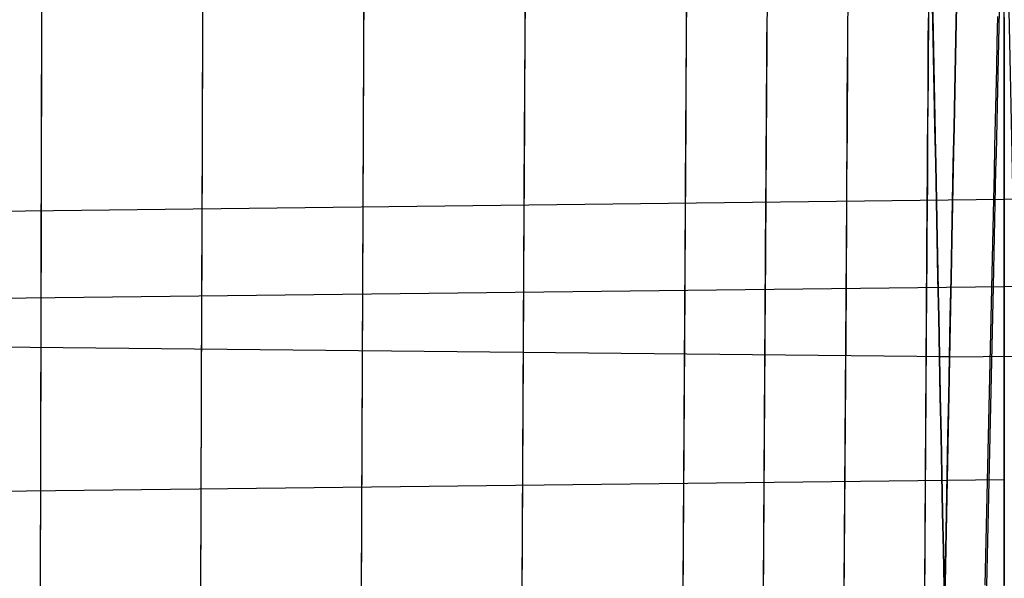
# Model space of a CAD drawing. Extents: x -1634 to -184, y -278 to 263.
# Tile 221 of 242: x -467 to -454, y 178 to 185. Entities that reach past the tile are written whole.
import ezdxf

# ---------------------------------------------------------------- set-up
doc = ezdxf.new("R2010")
doc.units = 0
doc.layers.add('PREDEFINITO', color=7, linetype='CONTINUOUS')

msp = doc.modelspace()

# ---------------------------------------------------------------- linework, layer by layer
at = {"layer": 'PREDEFINITO'}
for p, q in [((-455.499, 190.836, 299.363), (-455.103, 170.84, 299.363)), ((-454.974, 190.836, 299.363), (-455.369, 170.84, 299.363)), ((-460.669, 185.512, 439.515), (-460.67, 185.184, 439.609)), ((-458.579, 185.531, 439.514), (-458.581, 185.203, 439.608)), ((-466.927, 185.447, 439.516), (-466.927, 185.119, 439.61)), ((-464.842, 185.471, 439.516), (-464.843, 185.142, 439.61)), ((-462.756, 185.492, 439.515), (-462.757, 185.164, 439.609)), ((-460.665, 185.056, 390.461), (-460.663, 185.378, 390.573)), ((-458.575, 185.074, 390.46), (-458.573, 185.397, 390.573)), ((-457.532, 185.083, 390.46), (-457.53, 185.405, 390.573)), ((-456.486, 185.092, 390.46), (-456.484, 185.414, 390.573)), ((-455.441, 185.1, 390.46), (-455.439, 185.422, 390.572)), ((-454.462, 185.11, 390.46), (-454.462, 185.432, 390.573)), ((-454.462, 185.11, 390.46), (-454.462, 185.432, 390.573)), ((-466.925, 184.99, 390.462), (-466.924, 185.312, 390.575)), ((-464.839, 185.014, 390.462), (-464.838, 185.336, 390.574)), ((-462.753, 185.036, 390.461), (-462.751, 185.358, 390.574)), ((-454.55, 185.243, 439.606), (-454.557, 184.911, 439.689)), ((-454.462, 185.238, 439.607), (-454.462, 184.907, 439.69)), ((-454.462, 185.238, 439.607), (-454.462, 184.907, 439.69)), ((-466.927, 185.119, 439.61), (-466.928, 184.787, 439.693)), ((-464.843, 185.142, 439.61), (-464.844, 184.811, 439.692)), ((-462.757, 185.164, 439.609), (-462.759, 184.833, 439.692)), ((-460.67, 185.184, 439.609), (-460.672, 184.853, 439.691)), ((-458.581, 185.203, 439.608), (-458.583, 184.871, 439.691)), ((-457.538, 185.212, 439.608), (-457.54, 184.88, 439.691)), ((-456.492, 185.22, 439.608), (-456.494, 184.889, 439.69)), ((-455.447, 185.229, 439.608), (-455.45, 184.897, 439.69)), ((-466.926, 184.664, 390.361), (-466.925, 184.99, 390.462)), ((-464.841, 184.688, 390.36), (-464.839, 185.014, 390.462)), ((-462.754, 184.71, 390.36), (-462.753, 185.036, 390.461)), ((-460.667, 184.73, 390.359), (-460.665, 185.056, 390.461)), ((-458.577, 184.748, 390.359), (-458.575, 185.074, 390.46)), ((-457.534, 184.757, 390.359), (-457.532, 185.083, 390.46)), ((-456.488, 184.766, 390.359), (-456.486, 185.092, 390.46)), ((-455.443, 184.774, 390.358), (-455.441, 185.1, 390.46)), ((-454.462, 184.784, 390.358), (-454.462, 185.11, 390.46)), ((-454.462, 184.784, 390.358), (-454.462, 185.11, 390.46)), ((-458.583, 184.871, 439.691), (-458.585, 184.538, 439.762)), ((-457.54, 184.88, 439.691), (-457.542, 184.546, 439.762)), ((-456.494, 184.889, 439.69), (-456.496, 184.555, 439.762)), ((-455.45, 184.897, 439.69), (-455.452, 184.563, 439.762)), ((-454.557, 184.911, 439.689), (-454.565, 184.577, 439.761)), ((-454.462, 184.907, 439.69), (-454.462, 184.573, 439.761)), ((-454.462, 184.907, 439.69), (-454.462, 184.573, 439.761)), ((-466.928, 184.787, 439.693), (-466.929, 184.453, 439.764)), ((-464.844, 184.811, 439.692), (-464.845, 184.477, 439.764)), ((-462.759, 184.833, 439.692), (-462.76, 184.499, 439.763)), ((-460.672, 184.853, 439.691), (-460.674, 184.519, 439.763)), ((-460.669, 184.4, 390.269), (-460.667, 184.73, 390.359)), ((-458.579, 184.419, 390.269), (-458.577, 184.748, 390.359)), ((-457.536, 184.428, 390.268), (-457.534, 184.757, 390.359)), ((-456.49, 184.436, 390.268), (-456.488, 184.766, 390.359)), ((-455.445, 184.445, 390.268), (-455.443, 184.774, 390.358)), ((-454.462, 184.455, 390.268), (-454.462, 184.784, 390.358)), ((-454.462, 184.455, 390.268), (-454.462, 184.784, 390.358)), ((-466.927, 184.335, 390.271), (-466.926, 184.664, 390.361)), ((-464.842, 184.359, 390.27), (-464.841, 184.688, 390.36)), ((-462.756, 184.38, 390.269), (-462.754, 184.71, 390.36)), ((-464.845, 184.477, 439.764), (-464.846, 184.141, 439.823)), ((-462.76, 184.499, 439.763), (-462.762, 184.163, 439.823)), ((-460.674, 184.519, 439.763), (-460.676, 184.183, 439.822)), ((-458.585, 184.538, 439.762), (-458.587, 184.201, 439.822)), ((-457.542, 184.546, 439.762), (-457.544, 184.21, 439.822)), ((-456.496, 184.555, 439.762), (-456.499, 184.219, 439.822)), ((-455.452, 184.563, 439.762), (-455.454, 184.227, 439.821)), ((-454.565, 184.577, 439.761), (-454.573, 184.24, 439.821)), ((-454.462, 184.573, 439.761), (-454.462, 184.237, 439.821)), ((-454.462, 184.573, 439.761), (-454.462, 184.237, 439.821)), ((-466.929, 184.453, 439.764), (-466.93, 184.117, 439.824)), ((-464.843, 184.026, 390.191), (-464.842, 184.359, 390.27)), ((-462.757, 184.048, 390.19), (-462.756, 184.38, 390.269)), ((-460.67, 184.068, 390.19), (-460.669, 184.4, 390.269)), ((-458.581, 184.087, 390.19), (-458.579, 184.419, 390.269)), ((-457.538, 184.096, 390.189), (-457.536, 184.428, 390.268)), ((-456.492, 184.104, 390.189), (-456.49, 184.436, 390.268)), ((-455.447, 184.113, 390.189), (-455.445, 184.445, 390.268)), ((-454.462, 184.123, 390.189), (-454.462, 184.455, 390.268)), ((-454.462, 184.123, 390.189), (-454.462, 184.455, 390.268)), ((-466.927, 184.003, 390.191), (-466.927, 184.335, 390.271)), ((-456.499, 184.219, 439.822), (-456.501, 183.881, 439.87)), ((-455.454, 184.227, 439.821), (-455.457, 183.889, 439.87)), ((-454.573, 184.24, 439.821), (-454.58, 183.901, 439.869)), ((-454.462, 184.237, 439.821), (-454.462, 183.899, 439.869)), ((-454.462, 184.237, 439.821), (-454.462, 183.899, 439.869)), ((-466.93, 184.117, 439.824), (-466.931, 183.779, 439.872)), ((-464.846, 184.141, 439.823), (-464.847, 183.803, 439.872)), ((-462.762, 184.163, 439.823), (-462.763, 183.825, 439.871)), ((-460.676, 184.183, 439.822), (-460.677, 183.845, 439.871)), ((-458.587, 184.201, 439.822), (-458.589, 183.863, 439.87)), ((-457.544, 184.21, 439.822), (-457.546, 183.872, 439.87)), ((-457.54, 183.761, 390.122), (-457.538, 184.096, 390.189)), ((-456.494, 183.77, 390.122), (-456.492, 184.104, 390.189)), ((-455.45, 183.778, 390.121), (-455.447, 184.113, 390.189)), ((-454.462, 183.788, 390.121), (-454.462, 184.123, 390.189)), ((-454.462, 183.788, 390.121), (-454.462, 184.123, 390.189)), ((-466.928, 183.668, 390.124), (-466.927, 184.003, 390.191)), ((-464.844, 183.692, 390.123), (-464.843, 184.026, 390.191)), ((-462.759, 183.714, 390.123), (-462.757, 184.048, 390.19)), ((-460.672, 183.734, 390.122), (-460.67, 184.068, 390.19)), ((-458.583, 183.752, 390.122), (-458.581, 184.087, 390.19)), ((-460.677, 183.845, 439.871), (-460.679, 183.505, 439.908)), ((-458.589, 183.863, 439.87), (-458.591, 183.524, 439.907)), ((-457.546, 183.872, 439.87), (-457.549, 183.533, 439.907)), ((-456.501, 183.881, 439.87), (-456.503, 183.541, 439.907)), ((-455.457, 183.889, 439.87), (-455.459, 183.55, 439.907)), ((-454.58, 183.901, 439.869), (-454.588, 183.561, 439.906)), ((-454.462, 183.899, 439.869), (-454.462, 183.56, 439.906)), ((-454.462, 183.899, 439.869), (-454.462, 183.56, 439.906)), ((-466.931, 183.779, 439.872), (-466.931, 183.44, 439.909)), ((-464.847, 183.803, 439.872), (-464.849, 183.464, 439.909)), ((-462.763, 183.825, 439.871), (-462.765, 183.485, 439.908)), ((-462.76, 183.377, 390.067), (-462.759, 183.714, 390.123)), ((-460.674, 183.397, 390.066), (-460.672, 183.734, 390.122)), ((-458.585, 183.415, 390.066), (-458.583, 183.752, 390.122)), ((-457.542, 183.424, 390.066), (-457.54, 183.761, 390.122)), ((-456.496, 183.433, 390.065), (-456.494, 183.77, 390.122)), ((-455.452, 183.441, 390.065), (-455.45, 183.778, 390.121)), ((-454.462, 183.451, 390.065), (-454.462, 183.788, 390.121)), ((-454.462, 183.451, 390.065), (-454.462, 183.788, 390.121)), ((-466.929, 183.331, 390.068), (-466.928, 183.668, 390.124)), ((-464.845, 183.355, 390.067), (-464.844, 183.692, 390.123)), ((-464.849, 183.464, 439.909), (-464.85, 183.123, 439.934)), ((-462.765, 183.485, 439.908), (-462.766, 183.145, 439.933)), ((-460.679, 183.505, 439.908), (-460.681, 183.165, 439.933)), ((-458.591, 183.524, 439.907), (-458.593, 183.183, 439.932)), ((-457.549, 183.533, 439.907), (-457.551, 183.192, 439.932)), ((-456.503, 183.541, 439.907), (-456.505, 183.201, 439.932)), ((-455.459, 183.55, 439.907), (-455.461, 183.209, 439.932)), ((-454.588, 183.561, 439.906), (-454.595, 183.22, 439.932)), ((-454.462, 183.56, 439.906), (-454.462, 183.219, 439.932)), ((-454.462, 183.56, 439.906), (-454.462, 183.219, 439.932)), ((-466.931, 183.44, 439.909), (-466.932, 183.099, 439.934)), ((-466.93, 182.993, 390.023), (-466.929, 183.331, 390.068)), ((-464.846, 183.016, 390.022), (-464.845, 183.355, 390.067)), ((-462.762, 183.038, 390.022), (-462.76, 183.377, 390.067)), ((-460.676, 183.058, 390.022), (-460.674, 183.397, 390.066)), ((-458.587, 183.077, 390.021), (-458.585, 183.415, 390.066)), ((-457.544, 183.086, 390.021), (-457.542, 183.424, 390.066)), ((-456.499, 183.094, 390.021), (-456.496, 183.433, 390.065)), ((-455.454, 183.103, 390.021), (-455.452, 183.441, 390.065)), ((-454.462, 183.113, 390.02), (-454.462, 183.451, 390.065)), ((-454.462, 183.113, 390.02), (-454.462, 183.451, 390.065)), ((-456.505, 183.201, 439.932), (-456.507, 182.86, 439.946)), ((-455.461, 183.209, 439.932), (-455.463, 182.868, 439.945)), ((-454.595, 183.22, 439.932), (-454.603, 182.878, 439.945)), ((-454.462, 183.219, 439.932), (-454.462, 182.878, 439.945)), ((-454.462, 183.219, 439.932), (-454.462, 182.878, 439.945)), ((-466.932, 183.099, 439.934), (-466.933, 182.758, 439.948)), ((-464.85, 183.123, 439.934), (-464.851, 182.782, 439.947)), ((-462.766, 183.145, 439.933), (-462.768, 182.804, 439.947)), ((-460.681, 183.165, 439.933), (-460.683, 182.824, 439.946)), ((-458.593, 183.183, 439.932), (-458.595, 182.842, 439.946)), ((-458.589, 182.737, 389.988), (-458.587, 183.077, 390.021)), ((-457.551, 183.192, 439.932), (-457.553, 182.851, 439.946)), ((-457.546, 182.746, 389.988), (-457.544, 183.086, 390.021)), ((-456.501, 182.754, 389.988), (-456.499, 183.094, 390.021)), ((-455.457, 182.763, 389.987), (-455.454, 183.103, 390.021)), ((-454.462, 182.773, 389.987), (-454.462, 183.113, 390.02)), ((-454.462, 182.773, 389.987), (-454.462, 183.113, 390.02)), ((-466.931, 182.653, 389.99), (-466.93, 182.993, 390.023)), ((-464.847, 182.677, 389.989), (-464.846, 183.016, 390.022)), ((-462.763, 182.698, 389.989), (-462.762, 183.038, 390.022)), ((-460.677, 182.718, 389.988), (-460.676, 183.058, 390.022)), ((-475.233, 182.637, 439.951), (-454.462, 182.878, 439.945)), ((-460.683, 182.824, 439.946), (-460.709, 177.825, 440.059)), ((-458.595, 182.842, 439.946), (-458.624, 177.844, 440.059)), ((-457.553, 182.851, 439.946), (-457.584, 177.853, 440.059)), ((-456.507, 182.86, 439.946), (-456.54, 177.861, 440.058)), ((-455.463, 182.868, 439.945), (-455.497, 177.87, 440.058)), ((-454.603, 182.878, 439.945), (-454.714, 177.881, 440.058)), ((-454.462, 182.878, 439.945), (-454.462, 177.881, 440.058)), ((-433.691, 182.637, 439.951), (-454.462, 182.878, 439.945)), ((-454.462, 182.878, 439.945), (-454.462, 177.881, 440.058)), ((-466.933, 182.758, 439.948), (-466.945, 177.76, 440.061)), ((-464.851, 182.782, 439.947), (-464.868, 177.783, 440.06)), ((-462.768, 182.804, 439.947), (-462.79, 177.805, 440.06)), ((-462.765, 182.358, 389.967), (-462.763, 182.698, 389.989)), ((-460.679, 182.378, 389.967), (-460.677, 182.718, 389.988)), ((-458.591, 182.396, 389.967), (-458.589, 182.737, 389.988)), ((-457.549, 182.405, 389.966), (-457.546, 182.746, 389.988)), ((-456.503, 182.414, 389.966), (-456.501, 182.754, 389.988)), ((-455.459, 182.422, 389.966), (-455.457, 182.763, 389.987)), ((-454.462, 182.432, 389.966), (-454.462, 182.773, 389.987)), ((-454.462, 182.432, 389.966), (-454.462, 182.773, 389.987)), ((-466.931, 182.312, 389.969), (-466.931, 182.653, 389.99)), ((-464.849, 182.336, 389.968), (-464.847, 182.677, 389.989)), ((-466.932, 181.971, 389.959), (-466.931, 182.312, 389.969)), ((-464.85, 181.995, 389.958), (-464.849, 182.336, 389.968)), ((-462.766, 182.016, 389.958), (-462.765, 182.358, 389.967)), ((-460.681, 182.036, 389.957), (-460.679, 182.378, 389.967)), ((-458.593, 182.055, 389.957), (-458.591, 182.396, 389.967)), ((-457.551, 182.064, 389.957), (-457.549, 182.405, 389.966)), ((-456.505, 182.072, 389.956), (-456.503, 182.414, 389.966)), ((-455.461, 182.081, 389.956), (-455.459, 182.422, 389.966)), ((-454.462, 182.091, 389.956), (-454.462, 182.432, 389.966)), ((-454.462, 182.091, 389.956), (-454.462, 182.432, 389.966)), ((-458.595, 181.714, 389.959), (-458.593, 182.055, 389.957)), ((-457.553, 181.722, 389.958), (-457.551, 182.064, 389.957)), ((-456.507, 181.731, 389.958), (-456.505, 182.072, 389.956)), ((-455.463, 181.739, 389.958), (-455.461, 182.081, 389.956)), ((-454.462, 181.75, 389.958), (-454.462, 182.091, 389.956)), ((-454.462, 181.75, 389.958), (-454.462, 182.091, 389.956)), ((-466.933, 181.629, 389.961), (-466.932, 181.971, 389.959)), ((-464.851, 181.653, 389.96), (-464.85, 181.995, 389.958)), ((-462.768, 181.675, 389.96), (-462.766, 182.016, 389.958)), ((-460.683, 181.695, 389.959), (-460.681, 182.036, 389.957)), ((-475.233, 181.509, 389.963), (-454.462, 181.75, 389.958)), ((-462.79, 176.678, 390.072), (-462.768, 181.675, 389.96)), ((-460.709, 176.698, 390.072), (-460.683, 181.695, 389.959)), ((-458.624, 176.716, 390.072), (-458.595, 181.714, 389.959)), ((-457.584, 176.725, 390.071), (-457.553, 181.722, 389.958)), ((-456.54, 176.734, 390.071), (-456.507, 181.731, 389.958)), ((-455.497, 176.742, 390.071), (-455.463, 181.739, 389.958)), ((-454.714, 176.754, 390.071), (-454.603, 181.75, 389.958)), ((-433.691, 181.509, 389.963), (-454.462, 181.75, 389.958)), ((-454.462, 176.753, 390.071), (-454.462, 181.75, 389.958)), ((-454.462, 176.753, 390.071), (-454.462, 181.75, 389.958)), ((-466.945, 176.632, 390.073), (-466.933, 181.629, 389.961)), ((-464.868, 176.656, 390.073), (-464.851, 181.653, 389.96)), ((-455.171, 180.838, 289.363), (-468.1, 180.969, 289.363)), ((-455.172, 180.838, 309.363), (-468.1, 180.969, 309.363)), ((-455.301, 180.838, 289.363), (-442.372, 180.969, 289.363)), ((-455.3, 180.838, 309.363), (-442.372, 180.969, 309.363)), ((-455.301, 180.838, 289.363), (-455.3, 180.838, 309.363)), ((-455.171, 180.838, 289.363), (-455.172, 180.838, 309.363)), ((-475.225, 179.01, 390.02), (-454.462, 179.251, 390.014))]:
    msp.add_line(p, q, dxfattribs=at)
at = {"layer": 'PREDEFINITO', "extrusion": (-0.999804, -0.019796, 1.49205e-05)}
msp.add_circle((-189.816, 299.357, 451.636), 10, dxfattribs=at)
at = {"layer": 'PREDEFINITO', "extrusion": (-0.999804, 0.019796, -1.49205e-05)}
msp.add_circle((-171.791, 299.37, 458.658), 10, dxfattribs=at)
at = {"layer": 'PREDEFINITO', "extrusion": (0.999751, -0.022303, 0.000503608)}
msp.add_arc((171.791, 400.185, -458.347), 9.999, 268.7067, 307.9267, dxfattribs=at)
at = {"layer": 'PREDEFINITO', "extrusion": (0.999751, 0.022303, -0.000503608)}
msp.add_arc((192.063, 399.727, -450.351), 9.999, 268.7067, 307.9267, dxfattribs=at)

doc.saveas('drawing.dxf')
